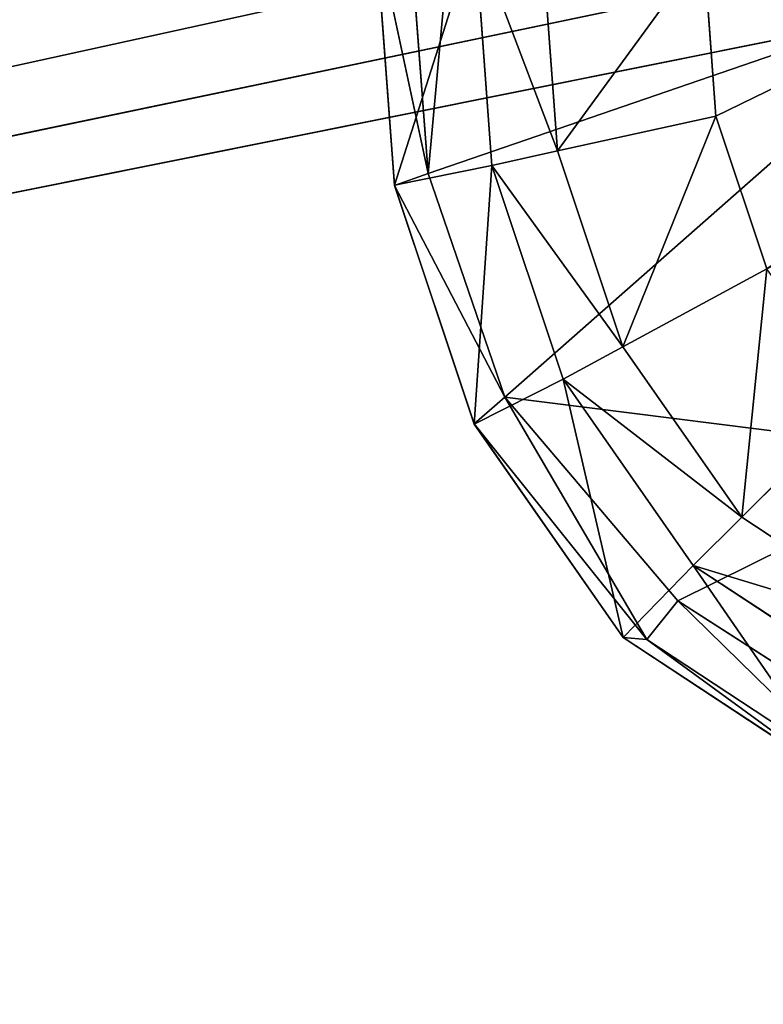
# Model space of a CAD drawing. Extents: x 0 to 31, y 0 to 21.2.
# Tile 181 of 256: x 14.373 to 15.051, y 1.942 to 2.84. Entities that reach past the tile are written whole.
import ezdxf

# ---------------------------------------------------------------- set-up
doc = ezdxf.new("R2010")
doc.units = 0
doc.header["$MEASUREMENT"] = 0
doc.layers.get('0').update_dxf_attribs({"color": 13, "linetype": 'CONTINUOUS'})
for name, color, linetype in [('CAST_IRON', 250, 'CONTINUOUS'), ('GALVANIZED_METAL', 252, 'CONTINUOUS'), ('KNOBS', 252, 'CONTINUOUS')]:
    doc.layers.add(name, color=color, linetype=linetype)

# ---------------------------------------------------------------- blocks, each defined once
blk = doc.blocks.new('NGM5058UC_TRADECAD_DXF')
at = {"layer": 'CAST_IRON', "color": 0}
for p, q in [((-7.348, -9.18255, 0.58145), (6.4994, -6.14695, 0.58145)), ((-7.348, -9.18255, 0.58145), (6.4994, -6.14695, 0.58145)), ((6.5572, -6.27685, 0.57605), (-7.348, -9.18255, 0.58145)), ((6.5572, -6.27685, 0.57605), (-7.348, -9.18255, 0.58145)), ((6.5715, -6.39075, 0.58145), (-7.348, -9.18255, 0.58145)), ((6.5715, -6.39075, 0.58145), (-7.348, -9.18255, 0.58145))]:
    blk.add_line(p, q, dxfattribs=at)
at = {"layer": 'KNOBS', "color": 0}
for p, q in [((0.3908, -7.43055, 0.38585), (-0.5115, -7.87015, 0.38585)), ((0.3908, -7.43055, 0.38585), (-0.5115, -7.87015, 0.38585)), ((-0.8047, -7.93295, 0.90625), (-0.8222, -7.69545, 0.90625)), ((-0.8047, -7.93295, 0.90625), (-0.8222, -7.69545, 0.90625)), ((-0.8222, -7.69655, 1.12645), (-0.8047, -7.93325, 1.12645)), ((-0.8222, -7.69655, 1.12645), (-0.8047, -7.93325, 1.12645)), ((-0.7739, -7.92245, 1.16675), (-0.7907, -7.70025, 1.16675)), ((-0.7739, -7.92245, 1.16675), (-0.7907, -7.70025, 1.16675)), ((-0.7158, -7.91515, 0.90625), (-0.7314, -7.70305, 0.90625)), ((-0.7158, -7.91515, 0.90625), (-0.7314, -7.70305, 0.90625)), ((-0.6704, -7.70755, 0.59075), (-0.6561, -7.90185, 0.59075)), ((-0.6561, -7.90185, 0.80005), (-0.6704, -7.70755, 0.80005)), ((-0.6561, -7.90185, 0.80005), (-0.6704, -7.70755, 0.80005)), ((-0.6704, -7.70755, 0.59075), (-0.6561, -7.90185, 0.59075)), ((-0.5226, -7.71865, 0.38585), (-0.5115, -7.87015, 0.38585)), ((-0.5115, -7.87015, 0.59075), (-0.5226, -7.71865, 0.59075)), ((-0.5115, -7.87015, 0.59075), (-0.5226, -7.71865, 0.59075)), ((-0.5226, -7.71865, 0.38585), (-0.5115, -7.87015, 0.38585)), ((-0.7739, -7.92245, 1.16675), (-0.2795, -7.75225, 1.16675)), ((-0.7739, -7.92245, 1.16675), (-0.2795, -7.75225, 1.16675)), ((-0.6561, -7.90185, 0.59075), (-0.5115, -7.87015, 0.59075)), ((-0.6561, -7.90185, 0.59075), (-0.5115, -7.87015, 0.59075)), ((-0.5115, -7.87015, 0.38585), (-0.465, -8.00945, 0.38585)), ((-0.465, -8.00945, 0.59075), (-0.5115, -7.87015, 0.59075)), ((-0.5115, -7.87015, 0.59075), (-0.5115, -7.87015, 0.38585)), ((-0.5115, -7.87015, 0.59075), (-0.5115, -7.87015, 0.38585)), ((-0.465, -8.00945, 0.59075), (-0.5115, -7.87015, 0.59075)), ((-0.5115, -7.87015, 0.38585), (-0.465, -8.00945, 0.38585)), ((-0.6561, -7.90185, 0.80005), (-0.7158, -7.91515, 0.90625)), ((-0.6561, -7.90185, 0.80005), (-0.7158, -7.91515, 0.90625)), ((-0.6561, -7.90185, 0.59075), (-0.5966, -8.08045, 0.59065)), ((-0.5966, -8.08045, 0.80005), (-0.6561, -7.90185, 0.80005)), ((-0.6561, -7.90185, 0.59075), (-0.6561, -7.90185, 0.80005)), ((-0.5966, -8.08045, 0.80005), (-0.6561, -7.90185, 0.80005)), ((-0.6561, -7.90185, 0.59075), (-0.5966, -8.08045, 0.59065)), ((-0.6561, -7.90185, 0.59075), (-0.6561, -7.90185, 0.80005)), ((-0.7158, -7.91515, 0.90625), (-0.8047, -7.93295, 0.90625)), ((-0.7158, -7.91515, 0.90625), (-0.8047, -7.93295, 0.90625)), ((-0.6508, -8.11015, 0.90625), (-0.7158, -7.91515, 0.90625)), ((-0.6508, -8.11015, 0.90625), (-0.7158, -7.91515, 0.90625)), ((-0.8047, -7.93325, 1.12645), (-0.7739, -7.92245, 1.16675)), ((-0.8047, -7.93325, 1.12645), (-0.7739, -7.92245, 1.16675)), ((-0.704, -8.12655, 1.16675), (-0.7739, -7.92245, 1.16675)), ((-0.704, -8.12655, 1.16675), (-0.7739, -7.92245, 1.16675)), ((-0.8047, -7.93295, 0.90625), (-0.8047, -7.93325, 1.12645)), ((-0.7321, -8.15095, 0.90615), (-0.8047, -7.93295, 0.90625)), ((-0.8047, -7.93295, 0.90625), (-0.8047, -7.93325, 1.12645)), ((-0.7321, -8.15095, 0.90615), (-0.8047, -7.93295, 0.90625)), ((-0.8047, -7.93325, 1.12645), (-0.7321, -8.15065, 1.12645)), ((-0.8047, -7.93325, 1.12645), (-0.7321, -8.15065, 1.12645)), ((-0.465, -8.00945, 0.59075), (-0.5966, -8.08045, 0.59065)), ((-0.465, -8.00945, 0.59075), (-0.5966, -8.08045, 0.59065)), ((-0.6508, -8.11015, 0.90625), (-0.5966, -8.08045, 0.80005)), ((-0.6508, -8.11015, 0.90625), (-0.5966, -8.08045, 0.80005)), ((-0.5966, -8.08045, 0.59065), (-0.488, -8.23595, 0.59075)), ((-0.488, -8.23595, 0.80005), (-0.5966, -8.08045, 0.80005)), ((-0.5966, -8.08045, 0.80005), (-0.5966, -8.08045, 0.59065)), ((-0.5966, -8.08045, 0.80005), (-0.5966, -8.08045, 0.59065)), ((-0.488, -8.23595, 0.80005), (-0.5966, -8.08045, 0.80005)), ((-0.5966, -8.08045, 0.59065), (-0.488, -8.23595, 0.59075)), ((-0.7321, -8.15095, 0.90615), (-0.6508, -8.11015, 0.90625)), ((-0.7321, -8.15095, 0.90615), (-0.6508, -8.11015, 0.90625)), ((-0.5323, -8.27985, 0.90625), (-0.6508, -8.11015, 0.90625)), ((-0.5323, -8.27985, 0.90625), (-0.6508, -8.11015, 0.90625)), ((-0.704, -8.12655, 1.16675), (-0.7321, -8.15065, 1.12645)), ((-0.704, -8.12655, 1.16675), (-0.7321, -8.15065, 1.12645)), ((-0.5463, -8.31205, 1.16675), (-0.704, -8.12655, 1.16675)), ((-0.704, -8.12655, 1.16675), (-0.2795, -8.17985, 1.16675)), ((-0.704, -8.12655, 1.16675), (-0.2795, -8.17985, 1.16675)), ((-0.704, -8.12655, 1.16675), (-0.5747, -8.34725, 1.12645)), ((-0.704, -8.12655, 1.16675), (-0.5747, -8.34725, 1.12645)), ((-0.5463, -8.31205, 1.16675), (-0.704, -8.12655, 1.16675)), ((-0.488, -8.23595, 0.59075), (-0.3813, -8.12935, 0.59075)), ((-0.488, -8.23595, 0.59075), (-0.3813, -8.12935, 0.59075)), ((-0.7321, -8.15065, 1.12645), (-0.7321, -8.15095, 0.90615)), ((-0.7321, -8.15065, 1.12645), (-0.5747, -8.34725, 1.12645)), ((-0.5962, -8.34555, 0.90625), (-0.7321, -8.15065, 1.12645)), ((-0.5962, -8.34555, 0.90625), (-0.7321, -8.15065, 1.12645)), ((-0.7321, -8.15065, 1.12645), (-0.7321, -8.15095, 0.90615)), ((-0.7321, -8.15065, 1.12645), (-0.5747, -8.34725, 1.12645)), ((-0.7321, -8.15095, 0.90615), (-0.5962, -8.34555, 0.90625)), ((-0.7321, -8.15095, 0.90615), (-0.5962, -8.34555, 0.90625)), ((-0.5463, -8.31205, 1.16675), (-0.2795, -8.17985, 1.16675)), ((-0.5463, -8.31205, 1.16675), (-0.2795, -8.17985, 1.16675)), ((-0.488, -8.23595, 0.80005), (-0.5323, -8.27985, 0.90625)), ((-0.488, -8.23595, 0.80005), (-0.5323, -8.27985, 0.90625)), ((-0.488, -8.23595, 0.59075), (-0.3259, -8.34265, 0.59075)), ((-0.3259, -8.34265, 0.80005), (-0.488, -8.23595, 0.80005)), ((-0.3259, -8.34265, 0.80005), (-0.488, -8.23595, 0.80005)), ((-0.488, -8.23595, 0.59075), (-0.3259, -8.34265, 0.59075)), ((-0.488, -8.23595, 0.59075), (-0.488, -8.23595, 0.80005)), ((-0.488, -8.23595, 0.59075), (-0.488, -8.23595, 0.80005)), ((-0.5323, -8.27985, 0.90625), (-0.5962, -8.34555, 0.90625)), ((-0.5323, -8.27985, 0.90625), (-0.5962, -8.34555, 0.90625)), ((-0.3553, -8.39635, 0.90625), (-0.5323, -8.27985, 0.90625)), ((-0.3553, -8.39635, 0.90625), (-0.5323, -8.27985, 0.90625)), ((-0.5747, -8.34725, 1.12645), (-0.5463, -8.31205, 1.16675)), ((-0.5747, -8.34725, 1.12645), (-0.5463, -8.31205, 1.16675)), ((-0.3582, -8.43305, 1.16675), (-0.5463, -8.31205, 1.16675)), ((-0.3582, -8.43305, 1.16675), (-0.5463, -8.31205, 1.16675)), ((-0.396, -8.47735, 0.90625), (-0.5962, -8.34555, 0.90625)), ((-0.5962, -8.34555, 0.90625), (-0.5747, -8.34725, 1.12645)), ((-0.396, -8.47735, 0.90625), (-0.5962, -8.34555, 0.90625)), ((-0.5962, -8.34555, 0.90625), (-0.5747, -8.34725, 1.12645)), ((-0.5747, -8.34725, 1.12645), (-0.378, -8.47675, 1.12645)), ((-0.5747, -8.34725, 1.12645), (-0.378, -8.47675, 1.12645))]:
    blk.add_line(p, q, dxfattribs=at)
at = {"layer": 'CAST_IRON', "color": 0}
mesh = blk.add_polyface(dxfattribs=at)
corners = [(-6.3929, -5.77405, 0.58145), (6.2138, -5.87025, 0.58145), (-7.348, -9.18255, 0.58145), (5.9703, -5.77405, 0.58145)]
mesh.append_faces([[corners[k] for k in face] for face in [(0, 1, 2), (1, 0, 3)]], dxfattribs={"vtx0": -1, "color": 0})
mesh = blk.add_polyface(dxfattribs=at)
corners = [(6.3871, -5.99295, 0.58145), (-7.348, -9.18255, 0.58145), (6.2138, -5.87025, 0.58145)]
mesh.append_faces([[corners[k] for k in face] for face in [(0, 1, 2)]], dxfattribs={"color": 0})
mesh = blk.add_polyface(dxfattribs=at)
corners = [(6.4994, -6.14695, 0.58145), (-7.348, -9.18255, 0.58145), (6.3871, -5.99295, 0.58145)]
mesh.append_faces([[corners[k] for k in face] for face in [(0, 1, 2)]], dxfattribs={"color": 0})
mesh = blk.add_polyface(dxfattribs=at)
corners = [(6.5572, -6.27685, 0.57605), (-7.348, -9.18255, 0.58145), (6.4994, -6.14695, 0.58145)]
mesh.append_faces([[corners[k] for k in face] for face in [(0, 1, 2)]], dxfattribs={"color": 0})
mesh = blk.add_polyface(dxfattribs=at)
corners = [(6.5715, -6.39075, 0.58145), (-7.348, -9.18255, 0.58145), (6.5572, -6.27685, 0.57605)]
mesh.append_faces([[corners[k] for k in face] for face in [(0, 1, 2)]], dxfattribs={"color": 0})
mesh = blk.add_polyface(dxfattribs=at)
corners = [(6.5869, -9.17585, 0.58145), (-7.348, -9.18255, 0.58145), (6.5715, -6.39075, 0.58145)]
mesh.append_faces([[corners[k] for k in face] for face in [(0, 1, 2)]], dxfattribs={"color": 0})
at = {"layer": 'GALVANIZED_METAL', "color": 0}
mesh = blk.add_polyface(dxfattribs=at)
corners = [(-14.2165, -9.41305, -1.89865), (14.216, 9.40775, -1.89865), (-14.3866, -9.24295, -1.89865), (14.386, 9.23775, -1.89865)]
mesh.append_faces([[corners[k] for k in face] for face in [(0, 1, 2), (1, 0, 3)]], dxfattribs={"vtx0": -1, "color": 0})
mesh = blk.add_polyface(dxfattribs=at)
corners = [(14.216, 9.40775, -1.89865), (-14.2165, 9.40775, -1.89865), (-14.3866, -9.24295, -1.89865)]
mesh.append_faces([[corners[k] for k in face] for face in [(0, 1, 2)]], dxfattribs={"color": 0})
mesh = blk.add_polyface(dxfattribs=at)
corners = [(14.386, 9.23775, -1.89865), (-14.2165, -9.41305, -1.89865), (14.2159, -9.41295, -1.89865)]
mesh.append_faces([[corners[k] for k in face] for face in [(0, 1, 2)]], dxfattribs={"color": 0})
at = {"layer": 'KNOBS', "color": 0}
mesh = blk.add_polyface(dxfattribs=at)
corners = [(0.3908, -7.43055, 0.38585), (-0.5226, -7.71865, 0.38585), (-0.5115, -7.87015, 0.38585)]
mesh.append_faces([[corners[k] for k in face] for face in [(0, 1, 2)]], dxfattribs={"color": 0})
mesh = blk.add_polyface(dxfattribs=at)
corners = [(-0.465, -8.00945, 0.38585), (0.3908, -7.43055, 0.38585), (-0.5115, -7.87015, 0.38585), (0.4724, -7.55605, 0.38585)]
mesh.append_faces([[corners[k] for k in face] for face in [(0, 1, 2), (1, 0, 3)]], dxfattribs={"vtx0": -1, "color": 0})
mesh = blk.add_polyface(dxfattribs=at)
corners = [(-0.7304, -7.44745, 1.16675), (-0.7739, -7.92245, 1.16675), (-0.7907, -7.70025, 1.16675), (-0.2795, -7.75225, 1.16675)]
mesh.append_faces([[corners[k] for k in face] for face in [(0, 1, 2), (1, 0, 3)]], dxfattribs={"vtx0": -1, "color": 0})
mesh = blk.add_polyface(dxfattribs=at)
corners = [(-0.8047, -7.93295, 0.90625), (-0.8222, -7.69655, 1.12645), (-0.8047, -7.93325, 1.12645), (-0.8222, -7.69545, 0.90625)]
mesh.append_faces([[corners[k] for k in face] for face in [(0, 1, 2), (1, 0, 3)]], dxfattribs={"vtx0": -1, "color": 0})
mesh = blk.add_polyface(dxfattribs=at)
corners = [(-0.8047, -7.93295, 0.90625), (-0.7314, -7.70305, 0.90625), (-0.8222, -7.69545, 0.90625), (-0.7158, -7.91515, 0.90625)]
mesh.append_faces([[corners[k] for k in face] for face in [(0, 1, 2), (1, 0, 3)]], dxfattribs={"vtx0": -1, "color": 0})
mesh = blk.add_polyface(dxfattribs=at)
corners = [(-0.8222, -7.69655, 1.12645), (-0.7739, -7.92245, 1.16675), (-0.8047, -7.93325, 1.12645)]
mesh.append_faces([[corners[k] for k in face] for face in [(0, 1, 2)]], dxfattribs={"color": 0})
mesh = blk.add_polyface(dxfattribs=at)
corners = [(-0.8222, -7.69655, 1.12645), (-0.7907, -7.70025, 1.16675), (-0.7739, -7.92245, 1.16675)]
mesh.append_faces([[corners[k] for k in face] for face in [(0, 1, 2)]], dxfattribs={"color": 0})
mesh = blk.add_polyface(dxfattribs=at)
corners = [(-0.6561, -7.90185, 0.80005), (-0.7314, -7.70305, 0.90625), (-0.7158, -7.91515, 0.90625), (-0.6704, -7.70755, 0.80005)]
mesh.append_faces([[corners[k] for k in face] for face in [(0, 1, 2), (1, 0, 3)]], dxfattribs={"vtx0": -1, "color": 0})
mesh = blk.add_polyface(dxfattribs=at)
corners = [(-0.6561, -7.90185, 0.59075), (-0.5226, -7.71865, 0.59075), (-0.6704, -7.70755, 0.59075), (-0.5115, -7.87015, 0.59075)]
mesh.append_faces([[corners[k] for k in face] for face in [(0, 1, 2), (1, 0, 3)]], dxfattribs={"vtx0": -1, "color": 0})
mesh = blk.add_polyface(dxfattribs=at)
corners = [(-0.6704, -7.70755, 0.59075), (-0.6561, -7.90185, 0.80005), (-0.6561, -7.90185, 0.59075), (-0.6704, -7.70755, 0.80005)]
mesh.append_faces([[corners[k] for k in face] for face in [(0, 1, 2), (1, 0, 3)]], dxfattribs={"vtx0": -1, "color": 0})
mesh = blk.add_polyface(dxfattribs=at)
corners = [(-0.5226, -7.71865, 0.38585), (-0.5115, -7.87015, 0.59075), (-0.5115, -7.87015, 0.38585), (-0.5226, -7.71865, 0.59075)]
mesh.append_faces([[corners[k] for k in face] for face in [(0, 1, 2), (1, 0, 3)]], dxfattribs={"vtx0": -1, "color": 0})
mesh = blk.add_polyface(dxfattribs=at)
corners = [(-0.2795, -7.75225, 1.16675), (-0.704, -8.12655, 1.16675), (-0.7739, -7.92245, 1.16675), (-0.2795, -8.17985, 1.16675)]
mesh.append_faces([[corners[k] for k in face] for face in [(0, 1, 2), (1, 0, 3)]], dxfattribs={"vtx0": -1, "color": 0})
mesh = blk.add_polyface(dxfattribs=at)
corners = [(-0.5966, -8.08045, 0.59065), (-0.5115, -7.87015, 0.59075), (-0.6561, -7.90185, 0.59075), (-0.465, -8.00945, 0.59075)]
mesh.append_faces([[corners[k] for k in face] for face in [(0, 1, 2), (1, 0, 3)]], dxfattribs={"vtx0": -1, "color": 0})
mesh = blk.add_polyface(dxfattribs=at)
corners = [(-0.5115, -7.87015, 0.38585), (-0.465, -8.00945, 0.59075), (-0.465, -8.00945, 0.38585), (-0.5115, -7.87015, 0.59075)]
mesh.append_faces([[corners[k] for k in face] for face in [(0, 1, 2), (1, 0, 3)]], dxfattribs={"vtx0": -1, "color": 0})
mesh = blk.add_polyface(dxfattribs=at)
corners = [(-0.5966, -8.08045, 0.80005), (-0.7158, -7.91515, 0.90625), (-0.6508, -8.11015, 0.90625), (-0.6561, -7.90185, 0.80005)]
mesh.append_faces([[corners[k] for k in face] for face in [(0, 1, 2), (1, 0, 3)]], dxfattribs={"vtx0": -1, "color": 0})
mesh = blk.add_polyface(dxfattribs=at)
corners = [(-0.6561, -7.90185, 0.59075), (-0.5966, -8.08045, 0.80005), (-0.5966, -8.08045, 0.59065), (-0.6561, -7.90185, 0.80005)]
mesh.append_faces([[corners[k] for k in face] for face in [(0, 1, 2), (1, 0, 3)]], dxfattribs={"vtx0": -1, "color": 0})
mesh = blk.add_polyface(dxfattribs=at)
corners = [(-0.7158, -7.91515, 0.90625), (-0.8047, -7.93295, 0.90625), (-0.7321, -8.15095, 0.90615)]
mesh.append_faces([[corners[k] for k in face] for face in [(0, 1, 2)]], dxfattribs={"color": 0})
mesh = blk.add_polyface(dxfattribs=at)
corners = [(-0.6508, -8.11015, 0.90625), (-0.7158, -7.91515, 0.90625), (-0.7321, -8.15095, 0.90615)]
mesh.append_faces([[corners[k] for k in face] for face in [(0, 1, 2)]], dxfattribs={"color": 0})
mesh = blk.add_polyface(dxfattribs=at)
corners = [(-0.7739, -7.92245, 1.16675), (-0.704, -8.12655, 1.16675), (-0.8047, -7.93325, 1.12645)]
mesh.append_faces([[corners[k] for k in face] for face in [(0, 1, 2)]], dxfattribs={"color": 0})
mesh = blk.add_polyface(dxfattribs=at)
corners = [(-0.8047, -7.93295, 0.90625), (-0.7321, -8.15065, 1.12645), (-0.7321, -8.15095, 0.90615), (-0.8047, -7.93325, 1.12645)]
mesh.append_faces([[corners[k] for k in face] for face in [(0, 1, 2), (1, 0, 3)]], dxfattribs={"vtx0": -1, "color": 0})
mesh = blk.add_polyface(dxfattribs=at)
corners = [(-0.8047, -7.93325, 1.12645), (-0.704, -8.12655, 1.16675), (-0.7321, -8.15065, 1.12645)]
mesh.append_faces([[corners[k] for k in face] for face in [(0, 1, 2)]], dxfattribs={"color": 0})
mesh = blk.add_polyface(dxfattribs=at)
corners = [(-0.488, -8.23595, 0.59075), (-0.465, -8.00945, 0.59075), (-0.5966, -8.08045, 0.59065), (-0.3813, -8.12935, 0.59075)]
mesh.append_faces([[corners[k] for k in face] for face in [(0, 1, 2), (1, 0, 3)]], dxfattribs={"vtx0": -1, "color": 0})
mesh = blk.add_polyface(dxfattribs=at)
corners = [(-0.488, -8.23595, 0.80005), (-0.6508, -8.11015, 0.90625), (-0.5323, -8.27985, 0.90625), (-0.5966, -8.08045, 0.80005)]
mesh.append_faces([[corners[k] for k in face] for face in [(0, 1, 2), (1, 0, 3)]], dxfattribs={"vtx0": -1, "color": 0})
mesh = blk.add_polyface(dxfattribs=at)
corners = [(-0.5966, -8.08045, 0.59065), (-0.488, -8.23595, 0.80005), (-0.488, -8.23595, 0.59075), (-0.5966, -8.08045, 0.80005)]
mesh.append_faces([[corners[k] for k in face] for face in [(0, 1, 2), (1, 0, 3)]], dxfattribs={"vtx0": -1, "color": 0})
mesh = blk.add_polyface(dxfattribs=at)
corners = [(-0.5962, -8.34555, 0.90625), (-0.6508, -8.11015, 0.90625), (-0.7321, -8.15095, 0.90615)]
mesh.append_faces([[corners[k] for k in face] for face in [(0, 1, 2)]], dxfattribs={"color": 0})
mesh = blk.add_polyface(dxfattribs=at)
corners = [(-0.5323, -8.27985, 0.90625), (-0.6508, -8.11015, 0.90625), (-0.5962, -8.34555, 0.90625)]
mesh.append_faces([[corners[k] for k in face] for face in [(0, 1, 2)]], dxfattribs={"color": 0})
mesh = blk.add_polyface(dxfattribs=at)
corners = [(-0.5747, -8.34725, 1.12645), (-0.7321, -8.15065, 1.12645), (-0.704, -8.12655, 1.16675)]
mesh.append_faces([[corners[k] for k in face] for face in [(0, 1, 2)]], dxfattribs={"color": 0})
mesh = blk.add_polyface(dxfattribs=at)
corners = [(-0.2795, -8.17985, 1.16675), (-0.5463, -8.31205, 1.16675), (-0.704, -8.12655, 1.16675)]
mesh.append_faces([[corners[k] for k in face] for face in [(0, 1, 2)]], dxfattribs={"color": 0})
mesh = blk.add_polyface(dxfattribs=at)
corners = [(-0.5463, -8.31205, 1.16675), (-0.5747, -8.34725, 1.12645), (-0.704, -8.12655, 1.16675)]
mesh.append_faces([[corners[k] for k in face] for face in [(0, 1, 2)]], dxfattribs={"color": 0})
mesh = blk.add_polyface(dxfattribs=at)
corners = [(-0.3259, -8.34265, 0.59075), (-0.3813, -8.12935, 0.59075), (-0.488, -8.23595, 0.59075), (-0.2555, -8.21215, 0.59075)]
mesh.append_faces([[corners[k] for k in face] for face in [(0, 1, 2), (1, 0, 3)]], dxfattribs={"vtx0": -1, "color": 0})
mesh = blk.add_polyface(dxfattribs=at)
corners = [(-0.7321, -8.15065, 1.12645), (-0.5747, -8.34725, 1.12645), (-0.5962, -8.34555, 0.90625)]
mesh.append_faces([[corners[k] for k in face] for face in [(0, 1, 2)]], dxfattribs={"color": 0})
mesh = blk.add_polyface(dxfattribs=at)
corners = [(-0.7321, -8.15065, 1.12645), (-0.5962, -8.34555, 0.90625), (-0.7321, -8.15095, 0.90615)]
mesh.append_faces([[corners[k] for k in face] for face in [(0, 1, 2)]], dxfattribs={"color": 0})
mesh = blk.add_polyface(dxfattribs=at)
corners = [(-0.2795, -8.17985, 1.16675), (-0.3582, -8.43305, 1.16675), (-0.5463, -8.31205, 1.16675), (-0.2757, -8.48095, 1.16675)]
mesh.append_faces([[corners[k] for k in face] for face in [(0, 1, 2), (1, 0, 3)]], dxfattribs={"vtx0": -1, "color": 0})
mesh = blk.add_polyface(dxfattribs=at)
corners = [(-0.5323, -8.27985, 0.90625), (-0.3259, -8.34265, 0.80005), (-0.488, -8.23595, 0.80005), (-0.3553, -8.39635, 0.90625)]
mesh.append_faces([[corners[k] for k in face] for face in [(0, 1, 2), (1, 0, 3)]], dxfattribs={"vtx0": -1, "color": 0})
mesh = blk.add_polyface(dxfattribs=at)
corners = [(-0.488, -8.23595, 0.80005), (-0.3259, -8.34265, 0.59075), (-0.488, -8.23595, 0.59075), (-0.3259, -8.34265, 0.80005)]
mesh.append_faces([[corners[k] for k in face] for face in [(0, 1, 2), (1, 0, 3)]], dxfattribs={"vtx0": -1, "color": 0})
mesh = blk.add_polyface(dxfattribs=at)
corners = [(-0.396, -8.47735, 0.90625), (-0.5323, -8.27985, 0.90625), (-0.5962, -8.34555, 0.90625), (-0.3553, -8.39635, 0.90625)]
mesh.append_faces([[corners[k] for k in face] for face in [(0, 1, 2), (1, 0, 3)]], dxfattribs={"vtx0": -1, "color": 0})
mesh = blk.add_polyface(dxfattribs=at)
corners = [(-0.378, -8.47675, 1.12645), (-0.5747, -8.34725, 1.12645), (-0.5463, -8.31205, 1.16675)]
mesh.append_faces([[corners[k] for k in face] for face in [(0, 1, 2)]], dxfattribs={"color": 0})
mesh = blk.add_polyface(dxfattribs=at)
corners = [(-0.3582, -8.43305, 1.16675), (-0.378, -8.47675, 1.12645), (-0.5463, -8.31205, 1.16675)]
mesh.append_faces([[corners[k] for k in face] for face in [(0, 1, 2)]], dxfattribs={"color": 0})
mesh = blk.add_polyface(dxfattribs=at)
corners = [(-0.5747, -8.34725, 1.12645), (-0.396, -8.47735, 0.90625), (-0.5962, -8.34555, 0.90625), (-0.378, -8.47675, 1.12645)]
mesh.append_faces([[corners[k] for k in face] for face in [(0, 1, 2), (1, 0, 3)]], dxfattribs={"vtx0": -1, "color": 0})
blk = doc.blocks.new('NGM5058UC_TRADECAD_DWG')
at = {"color": 0}
blk.add_blockref('NGM5058UC_TRADECAD_DXF', (15.5194, 10.62185, 1.89865), dxfattribs=at)

msp = doc.modelspace()

# ---------------------------------------------------------------- block references
at = {"color": 0}
msp.add_blockref('NGM5058UC_TRADECAD_DWG', (0, 0), dxfattribs=at)

doc.saveas('drawing.dxf')
